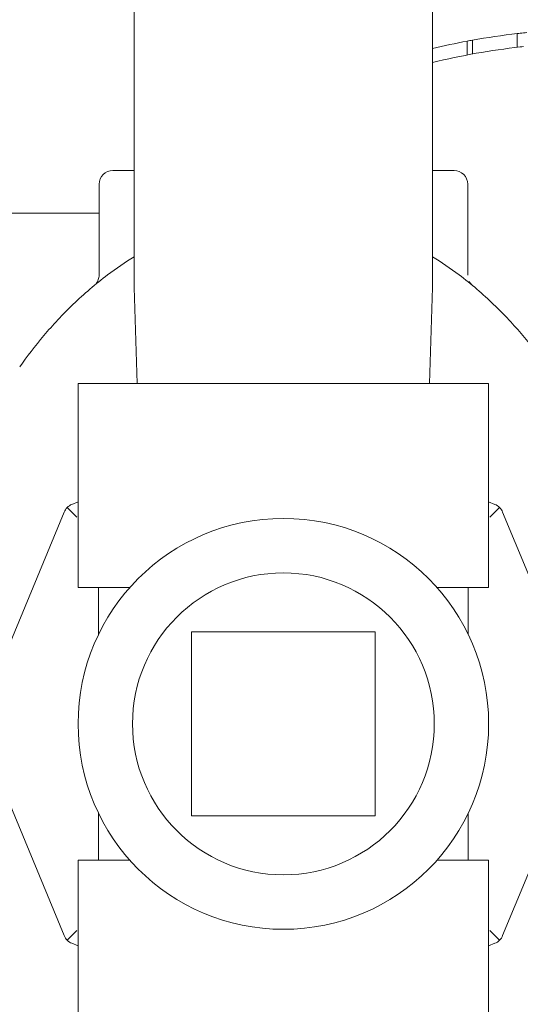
# Model space of a CAD drawing. Header units: inches. Extents: x 1 to 669, y 0 to 417.
# Tile 136 of 256: x 103.6 to 105.81, y 327.85 to 332.19. Entities that reach past the tile are written whole.
import ezdxf

# ---------------------------------------------------------------- set-up
doc = ezdxf.new("R2010")
doc.units = ezdxf.units.IN
doc.header["$LTSCALE"] = 12
doc.header["$MEASUREMENT"] = 0
for name, color, linetype in [('D', 2, 'CONTINUOUS'), ('Q', 4, 'CONTINUOUS'), ('X', 1, 'CONTINUOUS')]:
    doc.layers.add(name, color=color, linetype=linetype)
doc.styles.get("Standard").update_dxf_attribs({"font": 'SIMPLEX.SHX', "width": 0.875})
doc.dimstyles.new('STANDARD$0', dxfattribs={"dimscale": 32, "dimtxt": 0.09375, "dimasz": 0.0625, "dimexe": 0.03125, "dimexo": 0.03125, "dimgap": 0.03125, "dimtad": 1, "dimtih": 1, "dimtoh": 1, "dimdec": 4, "dimzin": 12, "dimdsep": 46, "dimlunit": 5, "dimtxsty": 'Standard', "dimcen": -0.03125, "dimclrd": 256, "dimclre": 256, "dimclrt": 256, "dimadec": 0, "dimazin": 0, "dimtfac": 0.875, "dimtdec": 4, "dimtofl": 0, "dimtmove": 0, "dimatfit": 3, "dimfxl": 0, "dimtolj": 1, "dimtzin": 12, "dimlwd": 13, "dimlwe": 13, "dimarcsym": 0})

# ---------------------------------------------------------------- blocks, each defined once
blk = doc.blocks.new('*D15')
at = {"layer": 'D', "linetype": 'Continuous', "lineweight": 13}
for p, q in [((140.3262, 367.0834), (140.3262, 305.4684)), ((43.5878, 363.2643), (43.5878, 305.4684)), ((45.5878, 306.4684), (138.3262, 306.4684))]:
    blk.add_line(p, q, dxfattribs=at)
at = {"layer": 'D', "linetype": 'Continuous'}
for points in [[(45.5878, 306.8017), (45.5878, 306.135), (43.5878, 306.4684)], [(138.3262, 306.8017), (138.3262, 306.135), (140.3262, 306.4684)]]:
    blk.add_solid(points, dxfattribs=at)
at = {"layer": 'D', "linetype": 'Continuous', "lineweight": -3, "insert": (88.1614, 308.9684), "char_height": 3, "attachment_point": 5}
blk.add_mtext('\\A1;97{}{\\C2;%%p1}', dxfattribs=at)
blk = doc.blocks.new('*D16')
at = {"layer": 'D', "linetype": 'Continuous', "lineweight": 13}
for p, q in [((106.3522, 412.3009), (163.557, 412.3009)), ((162.557, 410.3009), (162.557, 377.227)), ((162.557, 327.328), (162.557, 372.227)), ((105.7696, 325.328), (163.557, 325.328))]:
    blk.add_line(p, q, dxfattribs=at)
at = {"layer": 'D', "linetype": 'Continuous'}
for points in [[(162.2237, 410.3009), (162.8904, 410.3009), (162.557, 412.3009)], [(162.2237, 327.328), (162.8904, 327.328), (162.557, 325.328)]]:
    blk.add_solid(points, dxfattribs=at)
at = {"layer": 'D', "linetype": 'Continuous', "lineweight": -3, "insert": (162.557, 374.727), "char_height": 3, "attachment_point": 5}
blk.add_mtext('\\A1;87{}{\\C2;%%p1}', dxfattribs=at)
blk = doc.blocks.new('*D18')
at = {"layer": 'D', "linetype": 'Continuous', "lineweight": 13}
for p, q in [((137.8783, 368.4605), (151.0617, 368.4605)), ((150.0617, 366.4605), (150.0617, 349.3942)), ((150.0617, 327.3279), (150.0617, 344.3942)), ((105.7637, 325.3279), (151.0617, 325.3279))]:
    blk.add_line(p, q, dxfattribs=at)
at = {"layer": 'D', "linetype": 'Continuous'}
for points in [[(149.7283, 366.4605), (150.395, 366.4605), (150.0617, 368.4605)], [(149.7283, 327.3279), (150.395, 327.3279), (150.0617, 325.3279)]]:
    blk.add_solid(points, dxfattribs=at)
at = {"layer": 'D', "linetype": 'Continuous', "lineweight": -3, "insert": (150.0617, 346.8942), "char_height": 3, "attachment_point": 5}
blk.add_mtext('\\A1;43', dxfattribs=at)
blk = doc.blocks.new('*D20')
at = {"layer": 'D', "linetype": 'Continuous', "lineweight": 13}
for p, q in [((76.7637, 367.4605), (76.7637, 312.2413)), ((132.7637, 367.4605), (132.7637, 312.2413)), ((130.7637, 313.2413), (78.7637, 313.2413))]:
    blk.add_line(p, q, dxfattribs=at)
at = {"layer": 'D', "linetype": 'Continuous'}
for points in [[(78.7637, 313.5747), (78.7637, 312.908), (76.7637, 313.2413)], [(130.7637, 313.5747), (130.7637, 312.908), (132.7637, 313.2413)]]:
    blk.add_solid(points, dxfattribs=at)
at = {"layer": 'D', "linetype": 'Continuous', "lineweight": -3, "insert": (97.2028, 315.7413), "char_height": 3, "attachment_point": 5}
blk.add_mtext('\\A1;56', dxfattribs=at)

msp = doc.modelspace()

# ---------------------------------------------------------------- linework, layer by layer
at = {"layer": 'Q', "lineweight": 0}
for p, q in [((104.10616, 332.49206), (104.10616, 331.00982)), ((105.42116, 332.49206), (105.42116, 331.00982)), ((104.11934, 330.58794), (104.10616, 331.00982)), ((105.40798, 330.58794), (105.42116, 331.00982)), ((105.66866, 330.58794), (103.85866, 330.58794)), ((103.85866, 329.68794), (103.85866, 330.58794)), ((105.66866, 329.68794), (105.66866, 330.58794)), ((104.08615, 329.68794), (103.85866, 329.68794)), ((103.94916, 329.48242), (103.94916, 329.68794)), ((105.66866, 329.68794), (105.44117, 329.68794)), ((105.57816, 329.48242), (105.57816, 329.68794)), ((105.16866, 329.49294), (104.35866, 329.49294)), ((104.35866, 329.49294), (104.35866, 328.68294)), ((105.16866, 328.68294), (105.16866, 329.49294)), ((103.94916, 328.48794), (103.94916, 328.69346)), ((104.35866, 328.68294), (105.16866, 328.68294)), ((105.57816, 328.48794), (105.57816, 328.69346)), ((104.08615, 328.48794), (103.85866, 328.48794)), ((103.85866, 327.58794), (103.85866, 328.48794)), ((105.66866, 328.48794), (105.44117, 328.48794)), ((105.66866, 327.58794), (105.66866, 328.48794))]:
    msp.add_line(p, q, dxfattribs=at)
for radius in [0.905, 0.66504]:
    msp.add_circle((104.76366, 329.08794), radius, dxfattribs=at)
at = {"layer": 'X', "lineweight": 0}
for p, q in [((105.59693, 332.09961), (105.59693, 332.03863)), ((105.79495, 332.12858), (105.79495, 332.06819)), ((105.57397, 332.09539), (105.57397, 332.03432)), ((104.10616, 331.52544), (104.01116, 331.52544)), ((105.51616, 331.52544), (105.42116, 331.52544)), ((103.95116, 331.46544), (103.95116, 331.06503)), ((105.57616, 331.46544), (105.57616, 331.06503)), ((103.22991, 331.33794), (103.95116, 331.33794)), ((103.85866, 330.06607), (103.83087, 330.05456)), ((105.69645, 330.05456), (105.66866, 330.06607)), ((103.79704, 330.02074), (103.42058, 329.11186)), ((103.81059, 330.04101), (103.85287, 329.99873)), ((105.71673, 330.04101), (105.67445, 329.99873)), ((106.10674, 329.11186), (105.73028, 330.02074)), ((103.42058, 329.06403), (103.79704, 328.15515)), ((105.73028, 328.15515), (106.10674, 329.06403)), ((103.81059, 328.13488), (103.85287, 328.17716)), ((105.71673, 328.13488), (105.67445, 328.17716)), ((103.83087, 328.12133), (103.85866, 328.10982)), ((105.66866, 328.10982), (105.69645, 328.12133))]:
    msp.add_line(p, q, dxfattribs=at)
for centre, radius, start, end in [((106.13866, 329.08794), 3.06, 96.44922, 100.19711), ((106.13866, 329.08794), 3.06, 95.66718, 96.19902), ((106.13866, 329.08794), 3.06, 100.63431, 103.5608), ((106.13866, 329.08794), 3, 96.3235, 103.83736), ((104.01116, 331.46544), 0.06, 89.99969, 180), ((105.51616, 331.46544), 0.06, 0, 90.00031), ((103.89116, 331.06503), 0.06, 324.79675, 330.77444), ((105.63616, 331.06503), 0.06, 208.769, 213.81677)]:
    msp.add_arc(centre, radius, start, end, dxfattribs=at)
for centre, major_axis, ratio, start_param, end_param in [((106.12692, 323.7105), (0.00001, 8.43664), 0.5926444, 0.1062015, 0.1108217), ((105.97048, 329.08794), (0, 2.99072), 0.7007308, 0.0708591, 0.0774969)]:
    msp.add_ellipse(centre, major_axis=major_axis, ratio=ratio, start_param=start_param, end_param=end_param, dxfattribs=at)
for points in [[(105.80823, 332.13005), (105.80381, 332.12957), (105.79938, 332.12908), (105.79495, 332.12858)], [(103.79704, 330.02074), (103.79999, 330.02784), (103.80454, 330.03496), (103.81059, 330.04101)], [(103.81059, 330.04101), (103.81665, 330.04706), (103.82377, 330.05162), (103.83087, 330.05456)], [(105.69645, 330.05456), (105.70355, 330.05162), (105.71067, 330.04706), (105.71673, 330.04101)], [(105.71673, 330.04101), (105.72278, 330.03496), (105.72733, 330.02784), (105.73028, 330.02074)], [(103.81059, 328.13488), (103.80454, 328.14093), (103.79999, 328.14805), (103.79704, 328.15515)], [(105.73028, 328.15515), (105.72733, 328.14805), (105.72278, 328.14093), (105.71673, 328.13488)], [(103.83087, 328.12133), (103.82377, 328.12427), (103.81665, 328.12883), (103.81059, 328.13488)], [(105.71673, 328.13488), (105.71067, 328.12883), (105.70355, 328.12427), (105.69645, 328.12133)]]:
    msp.add_open_spline(points, degree=3, dxfattribs=at)
for points, knots in [([(103.60109, 330.65999), (103.63311, 330.70538), (103.70457, 330.79881), (103.83205, 330.93673), (103.97327, 331.05792), (104.06627, 331.12116), (104.10616, 331.14556)], [0, 0, 0, 0, 0.25, 0.5, 0.75, 0.93046899, 0.93046899, 0.93046899, 0.93046899]), ([(105.42116, 331.14556), (105.46108, 331.12114), (105.55413, 331.05786), (105.69536, 330.93664), (105.82277, 330.79878), (105.89422, 330.70537), (105.92623, 330.65999)], [0.06948687, 0.06948687, 0.06948687, 0.06948687, 0.25, 0.5, 0.75, 1, 1, 1, 1]), ([(103.94352, 331.03573), (103.94669, 331.0414), (103.94896, 331.04766), (103.95082, 331.05766), (103.95116, 331.06135), (103.95116, 331.06503)], [0, 0, 0, 0, 0.019466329, 0.019466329, 0.030502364, 0.030502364, 0.030502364, 0.030502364]), ([(105.58631, 331.03164), (105.5881, 331.02897), (105.5901, 331.02644), (105.59338, 331.02293), (105.59452, 331.0218), (105.59613, 331.02033), (105.59659, 331.01993), (105.59711, 331.01947), (105.59719, 331.0194), (105.59733, 331.01929), (105.59739, 331.01924), (105.59749, 331.01915), (105.59753, 331.01912), (105.59761, 331.01905), (105.59764, 331.01903), (105.59776, 331.01893), (105.59778, 331.01891), (105.59782, 331.01887), (105.59783, 331.01887), (105.59786, 331.01884), (105.59787, 331.01884), (105.59787, 331.01884)], [0, 0, 0, 0, 0.009631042, 0.009631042, 0.014411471, 0.014411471, 0.016204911, 0.016204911, 0.016535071, 0.016535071, 0.016776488, 0.016776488, 0.017019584, 0.017019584, 0.01726189, 0.01726189, 0.018242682, 0.018242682, 0.019241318, 0.019241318, 0.022208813, 0.022208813, 0.022208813, 0.022208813])]:
    msp.add_open_spline(points, degree=3, knots=knots, dxfattribs=at)

# ---------------------------------------------------------------- dimensions: what is measured, and where the dimension line sits
at = {"layer": 'D', "linetype": 'Continuous', "lineweight": -3}
dim = msp.add_linear_dim(base=(162.55703, 325.32795), p1=(105.35216, 412.30094), p2=(104.76956, 325.32795), angle=90, text='<>{}{\\C2;%%p1}', dimstyle='STANDARD$0', override={"dimdec": 0, "dimtp": 1, "dimtm": 1, "dimarcsym": 1}, dxfattribs=at)
dim.commit()
dim.dimension.update_dxf_attribs({"geometry": '*D16', "text_midpoint": (162.55703, 374.727), "dimtype": 160})
dim = msp.add_linear_dim(base=(76.76366, 313.24134), p1=(132.76366, 368.46055), p2=(76.76366, 368.46055), dimstyle='STANDARD$0', override={"dimdec": 1, "dimarcsym": 1}, dxfattribs=at)
dim.commit()
dim.dimension.update_dxf_attribs({"geometry": '*D20', "text_midpoint": (97.20283, 313.24134), "dimtype": 160})
dim = msp.add_linear_dim(base=(150.06168, 325.32794), p1=(136.87832, 368.46055), p2=(104.76366, 325.32794), angle=90, dimstyle='STANDARD$0', override={"dimdec": 1, "dimarcsym": 1}, dxfattribs=at)
dim.commit()
dim.dimension.update_dxf_attribs({"geometry": '*D18', "text_midpoint": (150.06168, 346.89424), "dimtype": 160})
dim = msp.add_linear_dim(base=(140.32616, 306.46836), p1=(43.58782, 364.26426), p2=(140.32616, 368.08344), text='<>{}{\\C2;%%p1}', dimstyle='STANDARD$0', override={"dimdec": 0, "dimtp": 1, "dimtm": 1, "dimarcsym": 1}, dxfattribs=at)
dim.commit()
dim.dimension.update_dxf_attribs({"geometry": '*D15', "text_midpoint": (88.16139, 306.46836), "dimtype": 160})

doc.saveas('drawing.dxf')
